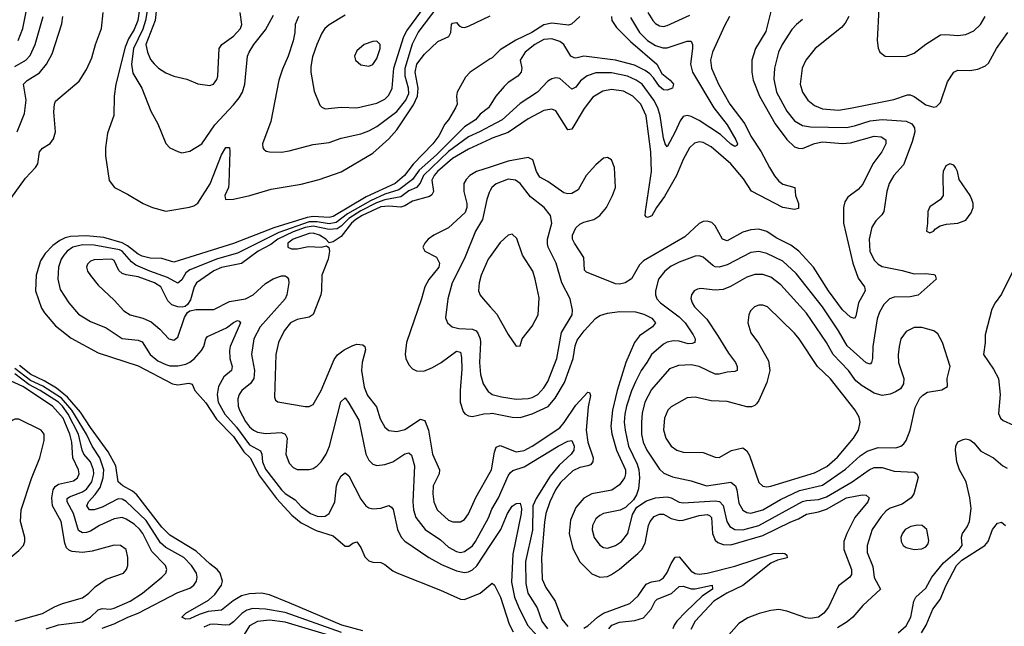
# Model space of a CAD drawing. Header units: inches. Extents: x 1649636 to 1815363, y 506543 to 641975.
# Tile 179 of 256: x 1727635 to 1732584, y 553723 to 556774. Entities that reach past the tile are written whole.
import ezdxf

# ---------------------------------------------------------------- set-up
doc = ezdxf.new("R2010")
doc.units = ezdxf.units.IN
doc.header["$MEASUREMENT"] = 0
doc.layers.add('B7525', color=7, linetype='Continuous')
doc.layers.add('B7535', color=7, linetype='Continuous')

msp = doc.modelspace()

# ---------------------------------------------------------------- linework, layer by layer
at = {"layer": 'B7525', "color": 5}
for points, elevation in [([(1728303.8, 556990), (1728267.2, 556770), (1728253.2, 556726.8), (1728206.9, 556630), (1728196.7, 556550), (1728204.4, 556504.4), (1728248.6, 556430), (1728293.9, 556313.9), (1728328.5, 556250), (1728370, 556151), (1728390.3, 556130.3), (1728430, 556110.4), (1728450, 556104.4), (1728490, 556112.2), (1728550, 556150.4), (1728615, 556245), (1728710, 556345.5), (1728738.3, 556381.7), (1728754.2, 556410), (1728767, 556450), (1728780.7, 556590), (1728788.1, 556610), (1728811.6, 556650), (1728870, 556723.5), (1728910, 556796.5)], 340), ([(1728249.1, 556910), (1728229.4, 556770), (1728210, 556725), (1728181.6, 556678.4), (1728164.8, 556635.2), (1728117.4, 556450), (1728110.1, 556390), (1728107.6, 556292.4), (1728076.7, 556203.3), (1728066.1, 556130), (1728066.3, 556090), (1728084.9, 555964.9), (1728110.8, 555930), (1728177.2, 555897.2), (1728256.3, 555850), (1728302, 555830), (1728370, 555811.7), (1728488.8, 555831.2), (1728510, 555838.3), (1728530, 555852), (1728592.1, 555947.9), (1728650, 556093.7), (1728671.8, 556131.8), (1728690, 556130.7), (1728691.4, 556111.4), (1728686.6, 555950), (1728683.8, 555930), (1728666.2, 555890), (1728669.4, 555869.4), (1728710, 555871.3), (1728792, 555890), (1728898.1, 555921.9), (1729050, 555947.6), (1729140.7, 555970), (1729250, 556008.9), (1729410, 556102.5), (1729490, 556174.8), (1729530, 556220.4), (1729613.5, 556346.5), (1729634.9, 556390), (1729638, 556430), (1729623.2, 556510), (1729631.6, 556550), (1729670, 556600.5), (1729736, 556664), (1729791.8, 556690), (1729801.7, 556710), (1729805.1, 556750), (1729810, 556757.3), (1729830, 556760.7), (1729843.8, 556743.8), (1729857.2, 556737.2), (1729870, 556734.9), (1729890, 556741.3), (1730000, 556792.9)], 320), ([(1728330.3, 556910), (1728315.8, 556770), (1728269.3, 556650), (1728276.8, 556610), (1728293.1, 556573.1), (1728310, 556551.4), (1728333.1, 556530), (1728370, 556506.5), (1728410, 556490.2), (1728474.2, 556474.2), (1728530, 556451.7), (1728590, 556443.1), (1728609.6, 556450.4), (1728626, 556474), (1728631.3, 556490), (1728638.3, 556630), (1728650.7, 556650), (1728710, 556691.9), (1728743.9, 556730), (1728751.1, 556750), (1728743.4, 556810)], 360), ([(1727627.5, 556670), (1727650.3, 556730), (1727682.6, 556890)], 380), ([(1729270, 556797.6), (1729190, 556748), (1729169.2, 556730), (1729153.1, 556706.8), (1729128.6, 556650), (1729106.6, 556586.6), (1729098, 556538), (1729098.8, 556510), (1729115.2, 556415.2), (1729144.2, 556344.2), (1729153.8, 556333.8), (1729170, 556326.5), (1729250, 556334.2), (1729330, 556330.2), (1729430, 556354.3), (1729470, 556375.1), (1729490, 556394.5), (1729507.8, 556430), (1729514.6, 556530), (1729565.7, 556690), (1729581.3, 556718.7), (1729692.2, 556870)], 360), ([(1727590, 555874.2), (1727663.7, 555976.3), (1727714.8, 556030), (1727725.8, 556050), (1727734.8, 556110), (1727750, 556128.8), (1727788.8, 556151.2), (1727805.3, 556174.7), (1727814.8, 556210), (1727807.1, 556310), (1727809.8, 556350), (1727815.6, 556364.4), (1727934.5, 556465.5), (1727970, 556522.8), (1727998.2, 556581.8), (1728015.8, 556650), (1728045.3, 556730), (1728055.3, 556810)], 320), ([(1729035.6, 556790), (1729020.2, 556750), (1729018.4, 556710), (1729010, 556667.6), (1728985, 556590), (1728955.2, 556524.8), (1728937, 556470), (1728897.2, 556262.8), (1728854.9, 556150), (1728857.1, 556130), (1728862.5, 556122.5), (1728873.7, 556113.7), (1728890.3, 556110.3), (1728950, 556108.5), (1728990, 556114.7), (1729110, 556146.3), (1729190, 556157.1), (1729250, 556177.6), (1729350, 556200.4), (1729390, 556214.7), (1729430, 556236.8), (1729530, 556312.2), (1729575.1, 556370), (1729590, 556402.3), (1729589.2, 556430), (1729572.6, 556490), (1729572.7, 556530), (1729610, 556653.4), (1729638.1, 556710), (1729738.6, 556841.4)], 340), ([(1727610, 556538.1), (1727665.4, 556570), (1727686.8, 556593.2), (1727712.8, 556650), (1727753.5, 556790)], 360), ([(1727621.4, 556210), (1727658.5, 556301.5), (1727666.8, 556370), (1727654, 556450), (1727672.3, 556467.7), (1727734, 556506), (1727770.3, 556549.7), (1727797.4, 556602.6), (1727847.3, 556752.7), (1727851.2, 556790)], 340), ([(1730000, 556576.4), (1729898.9, 556510), (1729875.8, 556484.2), (1729834.4, 556410), (1729830.4, 556390), (1729833.4, 556350), (1729825.3, 556330), (1729790, 556271.1), (1729771.3, 556248.7), (1729740.8, 556190), (1729711.3, 556150), (1729612.9, 556047.1), (1729568.8, 555990), (1729521.3, 555950), (1729376.1, 555883.9), (1729210, 555784.3), (1729190, 555779.2), (1729110, 555784.7), (1729080.1, 555779.9), (1728912.3, 555727.7), (1728710, 555648.8), (1728410, 555554.6), (1728350, 555572.8), (1728290, 555575.2), (1728250, 555585.6), (1728230, 555594.7), (1728177, 555637), (1728150, 555652.5), (1728058.5, 555678.5), (1727970, 555687.8), (1727890, 555684), (1727863, 555677), (1727836.6, 555663.4), (1727801.9, 555638.1), (1727762.2, 555597.8), (1727739.1, 555560.9), (1727717.4, 555490), (1727714.7, 555410), (1727744.2, 555324.2), (1727759.5, 555299.5), (1727814.7, 555234.7), (1727892.9, 555172.9), (1728030, 555098.9), (1728230, 555034.2), (1728403, 554943), (1728430, 554937.4), (1728485.4, 554945.4), (1728501.1, 554941.1), (1728516, 554910), (1728570, 554847.3), (1728624.5, 554764.5), (1728710, 554677.6), (1728760.9, 554600.9), (1728793.7, 554570), (1728840.8, 554480.8), (1728925.8, 554365.8), (1729002.4, 554282.4), (1729050, 554243.7), (1729125, 554205), (1729210, 554178.2), (1729270, 554126.4), (1729290, 554125.7), (1729310, 554142), (1729330, 554148.9), (1729350, 554120.3), (1729370, 554072.8), (1729390, 554053.5), (1729410, 554045.5), (1729450, 554044.2), (1729470, 554034.9), (1729510, 554002), (1729530, 553992.8), (1729750, 553905.5), (1729850, 553860.3), (1729870, 553858.4), (1729949.8, 553890.2), (1730000, 553932.3)], 320), ([(1730000, 556344.5), (1729990.9, 556330), (1729950, 556298.4), (1729926.1, 556270), (1729870, 556235.9), (1729730, 556095), (1729643.4, 556016.6), (1729609.8, 555970), (1729541.1, 555918.9), (1729470, 555896.5), (1729397.4, 555862.6), (1729282.8, 555797.2), (1729226.2, 555753.8), (1729190, 555746.9), (1729130, 555758.1), (1729090, 555756.9), (1728936.6, 555703.4), (1728730, 555599.3), (1728628.9, 555571.1), (1728490, 555515.8), (1728470, 555500.3), (1728450, 555466.2), (1728430, 555449.3), (1728378.3, 555478.3), (1728289, 555509), (1728219.1, 555539.1), (1728196.1, 555556.1), (1728150, 555609.4), (1728136.4, 555616.4), (1728010, 555641), (1727950, 555641.9), (1727901.5, 555630), (1727874.3, 555610), (1727856.6, 555590), (1727843.8, 555570), (1727829.2, 555530), (1727826.3, 555470), (1727837.7, 555417.7), (1727881.1, 555350), (1727930, 555293.8), (1727990, 555256.8), (1728070, 555224), (1728150, 555170.7), (1728230, 555162.7), (1728250, 555154), (1728290.1, 555090), (1728330, 555058.3), (1728370, 555039.5), (1728390, 555033.8), (1728430, 555033.4), (1728470, 555041.7), (1728490, 555051.3), (1728514, 555070), (1728549.2, 555110), (1728560.2, 555130), (1728570.9, 555169.1), (1728579.6, 555180.4), (1728674.9, 555225.1), (1728710, 555251.9), (1728730, 555261.6), (1728738.6, 555258.6), (1728745.2, 555250), (1728693.6, 555130), (1728690.1, 555110), (1728691.1, 555070), (1728702.5, 555030), (1728699, 555010), (1728661.4, 554978.6), (1728634, 554930), (1728627, 554890), (1728632.1, 554850), (1728666.6, 554790), (1728724.3, 554724.3), (1728790, 554635.5), (1728845.4, 554605.4), (1728852.1, 554590), (1728854.7, 554550), (1728870, 554513.6), (1728950, 554410.6), (1728970, 554391.5), (1729018.8, 554358.8), (1729050, 554326.3), (1729097.2, 554290), (1729130, 554277), (1729150, 554275), (1729170, 554277.1), (1729189.9, 554290.1), (1729219, 554350), (1729227.4, 554430), (1729233.7, 554450), (1729250, 554480.9), (1729270, 554494.9), (1729290, 554480.3), (1729350, 554362.8), (1729375.2, 554330), (1729390, 554319.7), (1729410, 554314), (1729450, 554317.6), (1729490, 554331.8), (1729503.4, 554323.4), (1729511.3, 554311.3), (1729533.8, 554210), (1729552.6, 554172.6), (1729571, 554151), (1729691.3, 554070), (1729755, 554035), (1729830, 554002.3), (1729870, 553994.7), (1729890, 553997.4), (1729910, 554007.1), (1729932.9, 554027.1), (1730000, 554129.7)], 340), ([(1730000, 556237.9), (1729950, 556211.1), (1729890, 556185.5), (1729790, 556111.3), (1729664.6, 555990), (1729647.6, 555952.4), (1729629.3, 555930.7), (1729590, 555912.8), (1729550, 555883.7), (1729470, 555868.8), (1729427.7, 555852.3), (1729350, 555812.3), (1729290, 555774.4), (1729250, 555735), (1729230, 555721.5), (1729190, 555719), (1729110, 555736.4), (1729070, 555728.4), (1729010, 555707.8), (1728932.7, 555670), (1728897.2, 555642.8), (1728834, 555610), (1728750, 555547.5), (1728650, 555527.7), (1728610, 555510.7), (1728523, 555450), (1728511.5, 555430), (1728493.9, 555366.1), (1728478.9, 555341.1), (1728467.4, 555332.6), (1728452.1, 555327.9), (1728430.3, 555329.7), (1728400.4, 555340.4), (1728380.1, 555360.1), (1728344, 555430), (1728312.1, 555450), (1728230, 555481.5), (1728170.3, 555490.3), (1728150, 555497.8), (1728133.4, 555513.4), (1728110, 555563.1), (1728097.6, 555570), (1728010, 555565.7), (1727990, 555559.8), (1727975.2, 555544.8), (1727971.4, 555530), (1727975.8, 555510), (1727990, 555487), (1728030, 555438.7), (1728110, 555363.6), (1728158.5, 555310), (1728190, 555289.4), (1728253.1, 555273.1), (1728295.2, 555255.2), (1728338.6, 555218.6), (1728383.8, 555170), (1728410, 555163.1), (1728430, 555178), (1728463.7, 555276.3), (1728478.3, 555301.7), (1728490.8, 555309.2), (1728522.6, 555317.4), (1728610, 555316.8), (1728690, 555357.6), (1728770, 555370.1), (1728807.6, 555390), (1728870, 555447.2), (1728908.6, 555471.4), (1728950, 555486.8), (1728970, 555486.7), (1728979.6, 555479.6), (1728986.7, 555470), (1728987.7, 555450), (1728977, 555390), (1728968.6, 555370), (1728843.7, 555230), (1728812.4, 555170), (1728800.1, 555090), (1728815.6, 555010), (1728812.1, 554970), (1728795, 554945), (1728751.1, 554908.9), (1728738.6, 554890), (1728732, 554868), (1728733.3, 554830), (1728739.2, 554810), (1728770, 554753.7), (1728790, 554727.3), (1728810, 554710.1), (1728830, 554700.3), (1728870, 554692.9), (1728950, 554698.3), (1728970, 554690.2), (1728978.5, 554670), (1728972.4, 554590), (1728990, 554543.1), (1729010, 554521.7), (1729030, 554512.8), (1729090, 554511.3), (1729110, 554517.3), (1729130, 554530.2), (1729150, 554550.3), (1729175.4, 554590), (1729191.8, 554630), (1729248.4, 554851.6), (1729270, 554872), (1729290, 554846), (1729339.7, 554759.7), (1729374.5, 554590), (1729390, 554558.5), (1729410, 554539.2), (1729430, 554532.1), (1729470, 554536.6), (1729510, 554550.9), (1729570, 554590.1), (1729590, 554595.2), (1729603.9, 554583.9), (1729619.5, 554530), (1729610.1, 554350), (1729614.1, 554310), (1729626.7, 554270), (1729672.7, 554210), (1729750, 554158.7), (1729790, 554121.4), (1729830, 554098.9), (1729850, 554095.3), (1729870, 554099.1), (1729910, 554128.8), (1729926.4, 554150), (1729991.2, 554268.8), (1730000, 554290.9)], 360), ([(1730000, 556173.8), (1729890, 556123.1), (1729810, 556076.5), (1729734.2, 556010), (1729717.4, 555990), (1729707.2, 555967.2), (1729714.4, 555910), (1729706.8, 555893.2), (1729695, 555885), (1729610, 555861.9), (1729570, 555837.7), (1729550, 555830.8), (1729490, 555836.5), (1729450, 555832.3), (1729356.6, 555790), (1729323.8, 555770), (1729303, 555750), (1729250, 555683.6), (1729210, 555657.6), (1729190, 555651.3), (1729174, 555670), (1729142.6, 555690), (1729110, 555700.5), (1729090, 555699), (1729010.2, 555670), (1728983.3, 555650), (1728982.5, 555630), (1729001, 555621), (1729030, 555622.1), (1729086.5, 555633.5), (1729149.8, 555630.2), (1729176.7, 555636.7), (1729188.7, 555628.7), (1729192.1, 555610), (1729185, 555570), (1729152.9, 555490), (1729152.5, 555412.5), (1729148.2, 555390), (1729110, 555291.6), (1729090, 555277.6), (1729030, 555265.8), (1728996.5, 555250), (1728964.6, 555210), (1728935.3, 555150), (1728922.4, 555090), (1728916.1, 554876.1), (1728920.7, 554860.7), (1728932.1, 554852.1), (1729070, 554829.1), (1729090, 554829), (1729110, 554838.7), (1729150, 554908.8), (1729214.9, 555065.1), (1729231.7, 555088.3), (1729265.6, 555114.4), (1729310, 555136.1), (1729330, 555142.1), (1729359.1, 555139.1), (1729370.1, 555130.1), (1729373.1, 555113.1), (1729356.4, 555050), (1729353, 555010), (1729366.1, 554926.1), (1729383.6, 554883.6), (1729427.9, 554827.9), (1729446.2, 554766.2), (1729470, 554725), (1729490, 554707.6), (1729530, 554702.5), (1729570, 554713.6), (1729650, 554766), (1729670, 554759), (1729673, 554753), (1729689.3, 554709.3), (1729709.6, 554590), (1729745.7, 554510), (1729743.7, 554490), (1729712.5, 554430), (1729710.8, 554390), (1729716.3, 554350), (1729732.7, 554310), (1729790, 554257.7), (1729811.6, 554248.4), (1729850, 554248.4), (1729870, 554261.3), (1729890, 554289), (1729928.2, 554371.8), (1730000, 554498.5)], 380), ([(1730000, 556033.1), (1729930.1, 556009.9), (1729897.4, 555990), (1729878.2, 555970), (1729868, 555950), (1729867.8, 555910), (1729882.7, 555850), (1729883.1, 555830), (1729874.7, 555805.3), (1729790, 555727.3), (1729716.4, 555690), (1729688.5, 555670), (1729670.4, 555650), (1729660.7, 555630), (1729670.4, 555610.4), (1729730, 555580.3), (1729744.8, 555550), (1729741.6, 555530), (1729691.8, 555468.2), (1729670.8, 555430), (1729655.3, 555370), (1729579.8, 555150), (1729572.5, 555092.5), (1729575.8, 555070), (1729590, 555038.9), (1729610, 555019.1), (1729630, 555008.5), (1729666.5, 555006.5), (1729710, 555024.2), (1729753.2, 555050), (1729830, 555106.5), (1729850, 555102.6), (1729856.1, 555076.1), (1729856.7, 555016.7), (1729848.6, 554908.6), (1729849.6, 554850), (1729864.5, 554804.5), (1729872.8, 554792.8), (1729890, 554782), (1729910, 554779.4), (1729967.8, 554792.2), (1730000, 554794.1)], 420), ([(1730000, 555915.4), (1729994.3, 555905.7), (1729982.1, 555870), (1729961, 555770), (1729925.5, 555710), (1729870, 555573.3), (1729809, 555450), (1729786.5, 555370), (1729774.7, 555274.7), (1729784.9, 555250), (1729809.4, 555229.4), (1729841.9, 555221.9), (1729910, 555218.1), (1729928.7, 555208.7), (1729937.6, 555197.6), (1729948.6, 555170), (1729951.1, 555150), (1729945.8, 555050), (1729951.3, 554990), (1729963.7, 554943.7), (1729990, 554905), (1730000, 554897.6)], 440), ([(1730000, 555583.8), (1729990.2, 555570), (1729955.2, 555490), (1729944.1, 555450), (1729940.7, 555410), (1729949.4, 555389.4), (1729964.6, 555370), (1730000, 555330.1)], 460), ([(1728050, 553714.3), (1728110, 553735.7), (1728177.8, 553770), (1728230, 553789.3), (1728430, 553893.3), (1728490, 553914.8), (1728510.4, 553929.6), (1728523.2, 553950), (1728527.3, 553970), (1728523.4, 553990), (1728499, 554030), (1728459.6, 554070), (1728370, 554120.3), (1728343.2, 554143.2), (1728270, 554256.2), (1728170, 554351.1), (1728150, 554362.9), (1728130, 554365.3), (1728050, 554323.3), (1728009.9, 554309.9), (1727986.6, 554310), (1727972.9, 554330), (1727980.2, 554350), (1728014.3, 554385.7), (1728039.2, 554420.8), (1728055.1, 554470), (1728057.6, 554510), (1728038.5, 554570), (1727998.7, 554630), (1727971.4, 554690), (1727897.6, 554810), (1727844.6, 554870), (1727751.3, 554931.3), (1727690, 554959.8), (1727610, 555020.6)], 340), ([(1729360.1, 553700.1), (1729254.1, 553730), (1728990, 553842.3), (1728890, 553881.6), (1728850, 553889.9), (1728790, 553886), (1728750, 553876.7), (1728708.3, 553851.7), (1728650, 553804.2), (1728581.5, 553798.5), (1728536.7, 553783.3), (1728490, 553760.8), (1728470, 553759.8), (1728449.8, 553769.7), (1728469.7, 553790), (1728584.3, 553855.7), (1728615.7, 553884.3), (1728649.3, 553930), (1728654.8, 553950), (1728642.6, 553990), (1728628.2, 554010), (1728590, 554037.9), (1728521.8, 554101.7), (1728390, 554181.1), (1728350, 554222.4), (1728224, 554384), (1728202.7, 554402.7), (1728153.3, 554430), (1728129.9, 554449.9), (1728118.5, 554530), (1728080.2, 554600.2), (1727990, 554723.7), (1727940.6, 554800.6), (1727875.7, 554875.7), (1727820.6, 554920.6), (1727758, 554958), (1727691.4, 554990), (1727634.6, 555034.6)], 320), ([(1727768.2, 553710), (1727830, 553731), (1727950, 553746.7), (1727990, 553769.6), (1728030, 553806.8), (1728050, 553813.3), (1728090, 553809.1), (1728110, 553814.3), (1728189.8, 553850), (1728253, 553890), (1728349.8, 553970), (1728368.9, 553990), (1728374.5, 554010), (1728368.2, 554030), (1728299.8, 554099.8), (1728253.1, 554190), (1728238.4, 554210), (1728210, 554237.9), (1728170, 554263.1), (1728150, 554269.9), (1728110, 554263.9), (1728035.6, 554230), (1727990, 554201.6), (1727970, 554195.8), (1727950, 554193.4), (1727930, 554205.7), (1727904.6, 554290), (1727872.9, 554350), (1727873.6, 554366.4), (1727884.9, 554375.1), (1727950, 554400.5), (1727970, 554413.9), (1727998, 554450), (1728007.8, 554490), (1728006.3, 554510), (1727990.9, 554550), (1727957.9, 554590), (1727948.6, 554608.6), (1727929.9, 554690.1), (1727879.3, 554790), (1727850.3, 554830), (1727830, 554850), (1727738.6, 554910), (1727680.2, 554940.2), (1727610, 554992.7)], 360), ([(1727612.1, 553750), (1727750, 553788), (1727810, 553821.6), (1727850, 553837.9), (1727950, 553866.1), (1727982.2, 553890), (1728015.8, 553924.2), (1728070, 553960.2), (1728156.9, 553990), (1728171.6, 554008.4), (1728178.7, 554030), (1728178.6, 554070), (1728170.8, 554110), (1728141.2, 554130), (1728110, 554131.7), (1727999, 554101), (1727950, 554094.9), (1727899.4, 554099.3), (1727885, 554105), (1727870, 554118.8), (1727861.8, 554141.8), (1727843.1, 554250), (1727800.5, 554330), (1727797.1, 554370), (1727803.3, 554410), (1727812.8, 554427.2), (1727830, 554438.3), (1727905.2, 554454.8), (1727924.9, 554470), (1727933.6, 554490), (1727930.8, 554510), (1727902.2, 554570), (1727896.5, 554650), (1727887.6, 554690), (1727852.8, 554770), (1727800.4, 554830), (1727650, 554928.9), (1727570, 554966.7)], 380), ([(1729252.5, 553692.5), (1728970, 553792.4), (1728870, 553810.5), (1728806.1, 553813.9), (1728775.9, 553804.1), (1728751.3, 553788.7), (1728710, 553745.6), (1728690, 553731.3), (1728670, 553729.1), (1728610, 553734.7), (1728590, 553732.7), (1728560.6, 553719.4)], 340), ([(1729350, 553630.8), (1728970, 553745), (1728890, 553753.8), (1728830, 553748.2), (1728790, 553725.2), (1728750, 553660.2)], 360)]:
    msp.add_lwpolyline(points, dxfattribs=dict(at, elevation=elevation))
for points, elevation in [([(1729430, 556666.6), (1729410, 556665.1), (1729366, 556650), (1729330, 556617), (1729317.1, 556590), (1729323, 556570), (1729350, 556546.7), (1729390, 556540.3), (1729410, 556548.7), (1729430, 556579.1), (1729446, 556630), (1729446.6, 556650)], 380), ([(1727610, 554765.8), (1727599.8, 554760.2), (1727590, 554753.5), (1727582, 554738), (1727556.4, 554650), (1727541.2, 554570), (1727484.3, 554390), (1727487.6, 554330), (1727519.2, 554230), (1727513.8, 554150), (1727523.8, 554043.8), (1727530, 554022), (1727630, 554104.2), (1727654.4, 554130), (1727661.4, 554150), (1727660.3, 554170), (1727638.8, 554250), (1727642.1, 554310), (1727694, 554466), (1727736.1, 554570), (1727757.2, 554657.2), (1727757.3, 554690), (1727743.5, 554710), (1727630, 554764.4)], 420)]:
    msp.add_lwpolyline(points, close=True, dxfattribs=dict(at, elevation=elevation))
at = {"layer": 'B7535', "color": 5}
for points, elevation in [([(1731410, 556814.7), (1731385.3, 556714.7), (1731332.9, 556630), (1731315.4, 556570), (1731315.5, 556510), (1731320.8, 556470), (1731353.9, 556390), (1731432.4, 556250), (1731490, 556172.2), (1731530, 556134.4), (1731550, 556127.2), (1731570, 556126.8), (1731630, 556151.8), (1731670, 556160.6), (1731770, 556152), (1731810, 556155), (1731930, 556187.9), (1731964.5, 556184.5), (1731988.1, 556170), (1731987.8, 556150), (1731968.3, 556110), (1731923.3, 556050), (1731872.9, 555947.1), (1731850, 555920.3), (1731797.7, 555882.3), (1731782.6, 555857.4), (1731775, 555830), (1731775.8, 555750), (1731822.5, 555550), (1731850, 555474.4), (1731881.3, 555430), (1731883.7, 555410), (1731851.6, 555350), (1731836.9, 555283.1), (1731830, 555271.3), (1731810, 555278), (1731770, 555314.3), (1731700.4, 555410), (1731624.1, 555530), (1731551.1, 555610), (1731510, 555640.8), (1731437.8, 555677.8), (1731390, 555708.7), (1731350, 555721.2), (1731310, 555716.9), (1731270, 555705.3), (1731190, 555661.7), (1731167.3, 555670), (1731130, 555736.9), (1731113.7, 555753.7), (1731090, 555761.4), (1731070, 555758.8), (1731050, 555748.7), (1730977.4, 555682.6), (1730770, 555561.9), (1730750, 555540.7), (1730710, 555471.5), (1730677.4, 555450), (1730650, 555443.8), (1730630, 555446.5), (1730483.6, 555503.6), (1730474.5, 555514.5), (1730470, 555578.3), (1730422.9, 555650), (1730414.1, 555670), (1730413.6, 555690), (1730430, 555728.1), (1730450, 555746.6), (1730470, 555756.6), (1730520.5, 555770), (1730550, 555789.3), (1730583.7, 555830), (1730615.2, 555890), (1730629.8, 555930), (1730623.9, 556030), (1730610, 556069.4), (1730590, 556080.5), (1730570, 556077.4), (1730530, 556044.7), (1730481.5, 555990), (1730441.3, 555918.7), (1730410, 555899.8), (1730390, 555898.2), (1730370, 555903.2), (1730290, 555959.8), (1730250, 555982.3), (1730233.3, 556010), (1730214.6, 556070), (1730190, 556081.3), (1730090, 556062.8), (1730000, 556033.1)], 420), ([(1730792.5, 556810), (1730816.6, 556770), (1730830, 556754.7), (1730850, 556742.5), (1730870, 556740.2), (1730890, 556745), (1731003.9, 556796.1)], 380), ([(1731952.9, 556830), (1731944.4, 556670), (1731950.5, 556630.5), (1731958.8, 556610), (1731984.7, 556590), (1732070, 556589), (1732090, 556590.3), (1732130, 556606.5), (1732189, 556651), (1732262.9, 556697.1), (1732290, 556700.2), (1732350, 556694.4), (1732390, 556700.2), (1732430, 556718.5), (1732463.9, 556750), (1732487.8, 556790)], 480), ([(1731203, 556790), (1731176.7, 556743.3), (1731117.6, 556610), (1731107.3, 556570), (1731111.5, 556530), (1731146.5, 556450), (1731204, 556350), (1731280.3, 556250), (1731309.1, 556189.1), (1731362.2, 556110), (1731403.1, 556030), (1731429.2, 555989.2), (1731450, 555962), (1731470, 555946.5), (1731530.1, 555930.1), (1731534.2, 555890), (1731550.2, 555849.8), (1731550, 555824.7), (1731530, 555820.3), (1731470, 555829.2), (1731312.5, 555912.5), (1731273.4, 555973.4), (1731209.3, 556050), (1731110, 556134.1), (1731070, 556157.2), (1731050, 556159.9), (1731026.2, 556153.8), (1731001.4, 556130), (1730970, 556071.1), (1730936.6, 555990), (1730875.3, 555884.7), (1730835.4, 555830), (1730812.1, 555787.9), (1730790, 555779.2), (1730783.1, 555783.1), (1730779.2, 555790), (1730779.9, 555810), (1730810.2, 556010), (1730806.7, 556110), (1730783.8, 556290), (1730756.9, 556350), (1730717.2, 556390), (1730670, 556415.4), (1730610, 556422.8), (1730565.2, 556414.8), (1730516.2, 556383.8), (1730472.7, 556327.3), (1730410, 556223.1), (1730390, 556219.8), (1730330, 556315.5), (1730310, 556323.9), (1730270, 556317.3), (1730190, 556274.9), (1730090, 556206.3), (1730010, 556178.4), (1730000, 556173.8)], 380), ([(1730609.5, 556790), (1730610.7, 556770), (1730634.9, 556734.9), (1730704.9, 556664.9), (1730837.6, 556550), (1730862.7, 556502.7), (1730904.6, 556470), (1730921.7, 556450), (1730915.5, 556430), (1730890, 556420.3), (1730870, 556422), (1730850, 556438.9), (1730821.2, 556481.2), (1730801.4, 556501.4), (1730779.2, 556519.2), (1730724.7, 556544.7), (1730630, 556571.3), (1730470, 556591.4), (1730430, 556579.8), (1730422, 556582), (1730405.3, 556590), (1730370, 556648.5), (1730350, 556664.1), (1730310, 556677.9), (1730270, 556674.7), (1730224.7, 556650), (1730175.5, 556610), (1730150.3, 556570), (1730159, 556530), (1730155.3, 556510), (1730138, 556490), (1730090, 556457.4), (1730070, 556437.8), (1730028.7, 556390), (1730000, 556344.5)], 340), ([(1730451.1, 556790), (1730408.1, 556751.9), (1730393.2, 556746.8), (1730310, 556756.3), (1730270, 556747.6), (1730209.6, 556710), (1730129, 556671), (1730050, 556623.2), (1730010, 556583), (1730000, 556576.4)], 320), ([(1730704.5, 556784.5), (1730751, 556710), (1730790.1, 556670), (1730830, 556644.4), (1730866.9, 556633.1), (1730890, 556632.3), (1730990, 556666.3), (1731010, 556665.3), (1731017.1, 556650), (1731017.2, 556630), (1731006.6, 556550), (1731015.8, 556510), (1731123.4, 556330), (1731190, 556245), (1731234.5, 556170), (1731242.8, 556150), (1731239.3, 556140.7), (1731230, 556136.4), (1731210, 556148.6), (1731157.4, 556197.4), (1731050, 556266.4), (1731010, 556287.6), (1730990, 556292.4), (1730970, 556286.8), (1730953.8, 556266.2), (1730930, 556209.8), (1730890, 556134), (1730878.9, 556150), (1730870, 556178), (1730853.3, 556290), (1730841.6, 556330), (1730822.6, 556370), (1730762.8, 556450), (1730733, 556470), (1730690, 556489.6), (1730610, 556506.3), (1730530, 556507.6), (1730487.7, 556492.3), (1730453.9, 556466.1), (1730430, 556434.4), (1730410, 556425), (1730350, 556478.3), (1730330, 556481.7), (1730310, 556477), (1730290, 556464.8), (1730238, 556410), (1730150, 556352.3), (1730059.8, 556270), (1730000, 556237.9)], 360), ([(1731570, 556775.2), (1731538.6, 556750), (1731516, 556724), (1731467.3, 556650), (1731448.7, 556610), (1731428.8, 556530), (1731425.8, 556474.2), (1731439.6, 556410), (1731490, 556313.8), (1731530, 556265.1), (1731570, 556241.4), (1731610, 556236.1), (1731790, 556232.2), (1731830, 556240.1), (1731910, 556265.6), (1731970, 556272.2), (1732090, 556263.3), (1732119.3, 556250), (1732131.8, 556230), (1732133.3, 556210), (1732120.7, 556159.3), (1732076.4, 556043.6), (1732028.4, 555990), (1732005.7, 555950), (1731993.8, 555910), (1731978.9, 555810), (1731967.5, 555792.5), (1731937.3, 555762.7), (1731918, 555730), (1731904.3, 555670), (1731908.3, 555610), (1731930, 555565.5), (1731950, 555545.4), (1731970, 555533.7), (1732070, 555512.9), (1732130, 555495.5), (1732190, 555497.8), (1732230, 555493.1), (1732236.3, 555490), (1732240.5, 555470), (1732150.7, 555389.3), (1732110, 555381), (1732030, 555378.9), (1732007.2, 555370), (1731978.9, 555341.1), (1731956.4, 555303.6), (1731944.3, 555270), (1731923.3, 555130), (1731921.7, 555070), (1731916.5, 555050), (1731910, 555042.2), (1731890, 555049), (1731793.8, 555133.8), (1731750.4, 555210), (1731670, 555329.9), (1731537.5, 555497.5), (1731470, 555560.5), (1731390, 555598.5), (1731350, 555608.7), (1731310, 555604), (1731190, 555541.5), (1731150, 555528.8), (1731130, 555531.8), (1731118.5, 555538.5), (1731070, 555580.3), (1731050, 555587.3), (1731030, 555584.9), (1730950, 555554.5), (1730910, 555534.2), (1730878.2, 555510), (1730846.2, 555470), (1730830.1, 555410), (1730830.2, 555390), (1730837.1, 555370), (1730856, 555350), (1730950, 555279.6), (1730979.8, 555250), (1731020.1, 555190), (1731029.3, 555170), (1731029, 555151), (1731015, 555145), (1730995.3, 555144.7), (1730950, 555156.8), (1730920.9, 555159.1), (1730890, 555152.8), (1730870, 555142.3), (1730810.1, 555089.9), (1730787.7, 555050), (1730757.9, 555010), (1730730, 554953.6), (1730710, 554907.6), (1730685.4, 554830), (1730676, 554790), (1730673.6, 554750), (1730677.5, 554710), (1730695.4, 554630), (1730738.4, 554538.4), (1730747, 554510), (1730750.6, 554469.4), (1730745.2, 554414.8), (1730735.5, 554384.5), (1730720.5, 554359.5), (1730679.7, 554320.3), (1730652.9, 554307.1), (1730570, 554290.8), (1730550, 554280.9), (1730530, 554263.5), (1730513.8, 554230), (1730512.1, 554207.9), (1730522.2, 554170), (1730550, 554132.4), (1730570, 554120.2), (1730590, 554116.3), (1730630, 554129.4), (1730660.3, 554150), (1730691.1, 554190), (1730714.6, 554285.4), (1730737.2, 554322.8), (1730784.9, 554355.1), (1730830.3, 554369.7), (1730890, 554375), (1730910, 554370.1), (1730950, 554347.4), (1730970, 554344.2), (1731130, 554354.7), (1731151.9, 554351.9), (1731170.3, 554330.3), (1731189.6, 554250), (1731205, 554225), (1731230.1, 554210.1), (1731269.3, 554209.3), (1731350.1, 554230.1), (1731570, 554350.4), (1731590, 554356.8), (1731650, 554361.9), (1731690, 554375.1), (1731818.4, 554450), (1731904.8, 554510), (1731930, 554522), (1731970, 554521.4), (1732030, 554504), (1732130, 554498.2), (1732144.9, 554490), (1732151.2, 554471.2), (1732129.5, 554390.5), (1732115.9, 554370), (1732070, 554337.5), (1732010, 554318.1), (1731990, 554304), (1731964.5, 554275.5), (1731918.9, 554210), (1731895, 554130), (1731895.1, 554095.1), (1731923.6, 554023.6), (1731930, 553968.4), (1731962, 553910), (1731872.1, 553827.9), (1731821.8, 553770), (1731794.4, 553745.6), (1731744.9, 553715.1)], 440), ([(1731803, 556790), (1731783.9, 556756.1), (1731765.3, 556734.7), (1731633.6, 556630), (1731585.6, 556570), (1731567.2, 556530), (1731558.3, 556450), (1731568.7, 556410), (1731595.9, 556370), (1731630, 556342), (1731670, 556325.4), (1731750, 556319.3), (1731810, 556329), (1732027.8, 556372.2), (1732096.4, 556396.4), (1732110, 556396.5), (1732130, 556387.1), (1732190, 556346.4), (1732230, 556333.7), (1732243, 556337), (1732262.8, 556357.2), (1732298.1, 556461.9), (1732329.9, 556510.1), (1732350, 556520.2), (1732410, 556519.3), (1732450, 556525.6), (1732490, 556542.4), (1732503.9, 556556.1), (1732544.8, 556630), (1732602, 556710)], 460), ([(1730000, 554897.6), (1730010.3, 554890), (1730056.8, 554876.8), (1730130, 554866.3), (1730190, 554869.6), (1730210, 554874.7), (1730239, 554890), (1730270, 554922.7), (1730290, 554954.7), (1730334.4, 555070), (1730358.5, 555201.5), (1730411.3, 555290), (1730414.1, 555314.1), (1730402.2, 555370), (1730359.5, 555450), (1730331.3, 555550), (1730291.6, 555630), (1730287.3, 555647.3), (1730288.4, 555670), (1730309.2, 555750), (1730303.2, 555790), (1730271.6, 555830), (1730203, 555883), (1730150, 555950.7), (1730126.6, 555966.6), (1730090, 555971.5), (1730030, 555948.4), (1730008.6, 555930), (1730000, 555915.4)], 440), ([(1730000, 555330.1), (1730033, 555293), (1730090, 555190.6), (1730130, 555132), (1730150, 555134), (1730161.2, 555170), (1730210, 555232.7), (1730241.5, 555290), (1730245.2, 555374.8), (1730226.5, 555470), (1730214, 555510), (1730162.7, 555590), (1730134.2, 555674.2), (1730110, 555695.6), (1730090, 555691.3), (1730050, 555654), (1730000, 555583.8)], 460), ([(1732628, 555512), (1732570, 555394.5), (1732537.5, 555350), (1732521, 555319), (1732487.8, 555190), (1732488.2, 555150), (1732479.5, 555090), (1732530, 555015.8), (1732554.2, 554970), (1732563.1, 554890), (1732553.9, 554793.9), (1732564, 554770), (1732577.9, 554757.9), (1732630, 554735.8)], 460), ([(1730000, 554794.1), (1730010, 554794.7), (1730110, 554774.8), (1730150, 554773.6), (1730210, 554791.7), (1730290.4, 554829.6), (1730325.9, 554870), (1730372.4, 554950), (1730417.6, 555070), (1730426.7, 555133.3), (1730436.8, 555163.2), (1730471.7, 555210), (1730529.3, 555270.7), (1730550, 555285.7), (1730590, 555298.8), (1730650, 555307.2), (1730730, 555305.5), (1730772.7, 555292.7), (1730812.9, 555272.9), (1730830.2, 555250), (1730816, 555230), (1730750, 555185), (1730725.9, 555150), (1730681.5, 555050), (1730638.4, 554910), (1730614.7, 554810), (1730606.4, 554730), (1730610.9, 554690.9), (1730634.9, 554610), (1730679, 554510), (1730680.2, 554490), (1730675.4, 554470), (1730650, 554435.5), (1730611.2, 554408.8), (1730510.8, 554389.2), (1730470, 554367.7), (1730430, 554321.7), (1730403.3, 554256.7), (1730396.7, 554190), (1730414.7, 554114.7), (1730450, 554048.4), (1730510, 553987.3), (1730551.3, 553971.3), (1730590, 553974.7), (1730610, 553983.4), (1730650, 554010.7), (1730742.5, 554090), (1730762, 554110), (1730779, 554141), (1730795.3, 554230), (1730803.1, 554250), (1730824.6, 554275.4), (1730850, 554287.9), (1730870, 554287), (1730910, 554265.8), (1730950, 554255.6), (1730970, 554256.7), (1731050, 554280.7), (1731090, 554285.6), (1731101.2, 554281.2), (1731112.8, 554270), (1731117.4, 554190), (1731130, 554156.6), (1731144.5, 554144.5), (1731170, 554134.8), (1731210, 554133.2), (1731370, 554179.8), (1731510, 554249.4), (1731550, 554264.5), (1731590, 554287.5), (1731650, 554299.5), (1731690, 554312.8), (1731790, 554369.3), (1731870, 554384.8), (1731890, 554383.8), (1731904.5, 554370), (1731898.3, 554350), (1731833, 554270), (1731791.6, 554190), (1731777.9, 554150), (1731778, 554110), (1731815.9, 554010), (1731816, 553984), (1731807.6, 553970), (1731750, 553927.4), (1731699.7, 553820.3), (1731676.8, 553790), (1731649.7, 553770.3), (1731610, 553763.2), (1731586.2, 553766.2), (1731490, 553799.2), (1731450, 553807.8), (1731410, 553803), (1731352.3, 553787.7), (1731294.2, 553765.8), (1731250, 553738), (1731198.8, 553681.2)], 420), ([(1730000, 554498.5), (1730006.6, 554510), (1730020.7, 554599.3), (1730030, 554624.5), (1730050, 554632.1), (1730130, 554600.3), (1730170, 554607.5), (1730210, 554629.3), (1730350, 554722.3), (1730372.3, 554747.7), (1730430, 554835.4), (1730490, 554900.7), (1730498.5, 554898.5), (1730504.2, 554884.2), (1730492.9, 554827.1), (1730481.4, 554710), (1730489.7, 554650), (1730516.7, 554570), (1730516.4, 554550), (1730503.8, 554536.2), (1730490.3, 554530), (1730450, 554521.5), (1730414.7, 554505.3), (1730353.6, 554446.4), (1730328, 554410), (1730300.1, 554350), (1730279.7, 554290), (1730272.8, 554247.2), (1730257.6, 554070), (1730261.3, 553961.3), (1730278.6, 553918.6), (1730326.9, 553850), (1730359.6, 553759.6), (1730390, 553722)], 380), ([(1730000, 554290.9), (1730008.2, 554311.8), (1730041.9, 554370), (1730090, 554479.7), (1730102.3, 554497.7), (1730113.4, 554506.6), (1730170, 554524.9), (1730341.8, 554630), (1730390, 554654.4), (1730410, 554657.3), (1730421.2, 554630), (1730419.4, 554610), (1730406.2, 554590), (1730345.8, 554534.2), (1730301.2, 554478.8), (1730230, 554365.5), (1730214.8, 554330), (1730212.2, 554207.8), (1730177.3, 554050), (1730178.4, 553938.4), (1730189.2, 553890), (1730235.9, 553815.9), (1730259.2, 553750), (1730288.3, 553710)], 360), ([(1732050, 553690.2), (1732090, 553725.6), (1732114.3, 553770), (1732129.8, 553850), (1732139.2, 553870), (1732190, 553916.1), (1732220.2, 553970), (1732277.7, 554042.3), (1732357.3, 554110), (1732372.8, 554130), (1732368.7, 554171.3), (1732373.6, 554190), (1732396.9, 554223.1), (1732408.1, 554250), (1732416.6, 554316.6), (1732409.8, 554369.8), (1732391.8, 554450), (1732357.8, 554510), (1732344.6, 554550), (1732338, 554610), (1732339.7, 554630), (1732350, 554650.4), (1732376.6, 554663.4), (1732390, 554665.7), (1732410, 554661.1), (1732430, 554646.7), (1732465.1, 554605.1), (1732530, 554570.3), (1732575.8, 554530), (1732598.2, 554518.2)], 440), ([(1730000, 554129.7), (1730052.5, 554210), (1730086.8, 554290), (1730110, 554327.1), (1730130, 554341.8), (1730150, 554342.6), (1730156.3, 554316.3), (1730155.7, 554290), (1730113.5, 554086.5), (1730106.3, 553946.3), (1730122.5, 553870), (1730141.2, 553821.2), (1730187.6, 553730), (1730235.4, 553675.4)], 340), ([(1732167.2, 553690), (1732190.8, 553730), (1732224.8, 553810), (1732262.1, 553857.9), (1732291.9, 553930), (1732344.1, 554030), (1732370, 554056.7), (1732485.1, 554130), (1732502.7, 554150), (1732524.7, 554210), (1732550, 554242.4), (1732570, 554248), (1732590, 554230.6)], 420), ([(1730470, 553714.6), (1730490, 553725.4), (1730538.3, 553770), (1730569.7, 553790.3), (1730702.4, 553837.6), (1730744, 553876), (1730784.2, 553935.8), (1730810, 553947.1), (1730850, 553954.2), (1730870, 553966.5), (1730890, 553994), (1730910, 554039.7), (1730930, 554071.1), (1730950, 554072.2), (1731010, 554001.2), (1731030, 553989.2), (1731050, 553986), (1731090, 553990.7), (1731230, 554026.7), (1731423, 554090), (1731471.4, 554091.4), (1731480.7, 554090), (1731490, 554080.7), (1731492, 554068), (1731444.4, 554055.6), (1731410, 554041), (1731270, 553929.5), (1731188.5, 553890), (1731123.7, 553850), (1731030.6, 553750), (1731008.2, 553708.2)], 380), ([(1730000, 553932.3), (1730010, 553940.7), (1730020.7, 553930), (1730052.1, 553870), (1730094.8, 553734.8), (1730116, 553696)], 320), ([(1730595.5, 553710), (1730611.3, 553728.7), (1730650, 553743.8), (1730727.2, 553752.8), (1730770, 553766), (1730809.4, 553810), (1730829.6, 553850.4), (1730839.8, 553860.2), (1730911.7, 553888.3), (1730950, 553923.2), (1730970, 553924.7), (1731010, 553912.6), (1731030, 553912.8), (1731116, 553930), (1731117, 553910), (1731065.1, 553874.9), (1730982.9, 553797.1), (1730938.1, 553750), (1730924.2, 553730), (1730918.2, 553710)], 360)]:
    msp.add_lwpolyline(points, dxfattribs=dict(at, elevation=elevation))
for points, elevation in [([(1732310, 556048.7), (1732290, 556039), (1732277.3, 556010), (1732274, 555990), (1732276, 555890), (1732262.8, 555870), (1732210, 555833.2), (1732199.1, 555810), (1732198, 555750), (1732192, 555710), (1732210, 555702.8), (1732228, 555710), (1732237.2, 555722.8), (1732262, 555738), (1732293.8, 555746.2), (1732350, 555750.3), (1732390, 555766.4), (1732417.1, 555802.9), (1732427.3, 555830), (1732427.3, 555850), (1732420.7, 555870), (1732411.8, 555890), (1732357.2, 555970), (1732349, 556010), (1732339, 556030), (1732330, 556042)], 460), ([(1731330, 555492.7), (1731290, 555478.5), (1731207.9, 555432.1), (1731170, 555416.8), (1731130, 555414.1), (1731058, 555422), (1731040.9, 555419.1), (1731024.4, 555410), (1731011.8, 555390), (1731007.8, 555372.2), (1731014.7, 555350), (1731026.7, 555330), (1731088.4, 555268.4), (1731144.6, 555184.6), (1731196.8, 555096.8), (1731232.2, 555050), (1731241.5, 555030), (1731240.3, 555010), (1731230, 555004.1), (1731190, 555001.9), (1731150, 554991.2), (1731130, 554991.9), (1731050, 555029.9), (1731010, 555037.7), (1730945.7, 555034.3), (1730901.8, 555018.2), (1730810, 554914), (1730777.7, 554850), (1730763.8, 554796.2), (1730759.6, 554750), (1730760.5, 554690), (1730768.3, 554650), (1730786.7, 554610), (1730850, 554513.6), (1730873.3, 554493.3), (1730915.9, 554475.9), (1731010, 554454.8), (1731086.8, 554430), (1731210, 554448.8), (1731232.3, 554430), (1731239.4, 554410), (1731250, 554342), (1731270, 554307.8), (1731290, 554295.5), (1731310, 554292.3), (1731370, 554309.7), (1731459.6, 554360.4), (1731554, 554406), (1731670, 554432.7), (1731785.9, 554514.1), (1731859.2, 554580.8), (1731895.1, 554604.9), (1731950, 554623.1), (1732038.3, 554621.7), (1732062.9, 554630), (1732078.3, 554641.7), (1732090, 554658), (1732110.7, 554709.3), (1732135.6, 554824.4), (1732158.7, 554870), (1732173.9, 554886.1), (1732198.5, 554901.5), (1732270, 554913), (1732299, 554930), (1732297, 554970), (1732312.3, 555030), (1732273.5, 555150), (1732250, 555193.6), (1732229.3, 555210), (1732170, 555226.4), (1732130, 555226), (1732090, 555206.3), (1732064.4, 555170), (1732054.7, 555130), (1732051, 555089), (1732052.8, 555050), (1732078.3, 554970), (1732077.5, 554942.5), (1732062, 554918), (1732037.2, 554902.8), (1732009.4, 554890.6), (1731970, 554884.7), (1731930, 554896.1), (1731870, 554933.1), (1731838.3, 554958.3), (1731801.1, 555010), (1731723.4, 555090), (1731689.4, 555150), (1731590, 555297.9), (1731461.4, 555441.4), (1731410, 555478.7), (1731370, 555492.1)], 460), ([(1731370, 555338.5), (1731350, 555337.7), (1731328.2, 555330), (1731308.7, 555310), (1731299.5, 555290), (1731294.6, 555250), (1731310, 555199.1), (1731347.7, 555147.7), (1731397.8, 555057.8), (1731405.2, 555010), (1731390.9, 554950), (1731350, 554859.7), (1731338, 554842), (1731330, 554833.5), (1731312.8, 554827.2), (1731290, 554826.4), (1731190, 554854.6), (1731110, 554858), (1731030, 554875), (1730990, 554872.9), (1730910, 554827.4), (1730892.6, 554810), (1730876.6, 554770), (1730871, 554711), (1730881.8, 554670), (1730909.2, 554630), (1730938.4, 554610), (1730970, 554599.7), (1731070, 554597.5), (1731130, 554574), (1731150, 554572.4), (1731212.1, 554607.9), (1731270, 554621.6), (1731290, 554605.5), (1731303.2, 554583.2), (1731350, 554447.2), (1731370, 554428.3), (1731390, 554424.8), (1731410, 554427.5), (1731630, 554495.2), (1731692.2, 554527.8), (1731745.5, 554574.5), (1731826.4, 554670), (1731851.3, 554710), (1731859.4, 554750), (1731854.7, 554774.7), (1731834, 554810), (1731710, 554967.3), (1731644.7, 555030), (1731552.4, 555170), (1731530, 555196.9), (1731393.6, 555330)], 480), ([(1732147.7, 554232.3), (1732114.4, 554225.6), (1732085.3, 554210), (1732070, 554189), (1732064.2, 554170), (1732065.3, 554150), (1732075.5, 554130), (1732090, 554119.5), (1732130, 554109), (1732170, 554113.6), (1732190, 554123.2), (1732201.1, 554138.9), (1732204.2, 554155.8), (1732194.4, 554210), (1732170.4, 554230.4)], 460)]:
    msp.add_lwpolyline(points, close=True, dxfattribs=dict(at, elevation=elevation))

doc.saveas('drawing.dxf')
